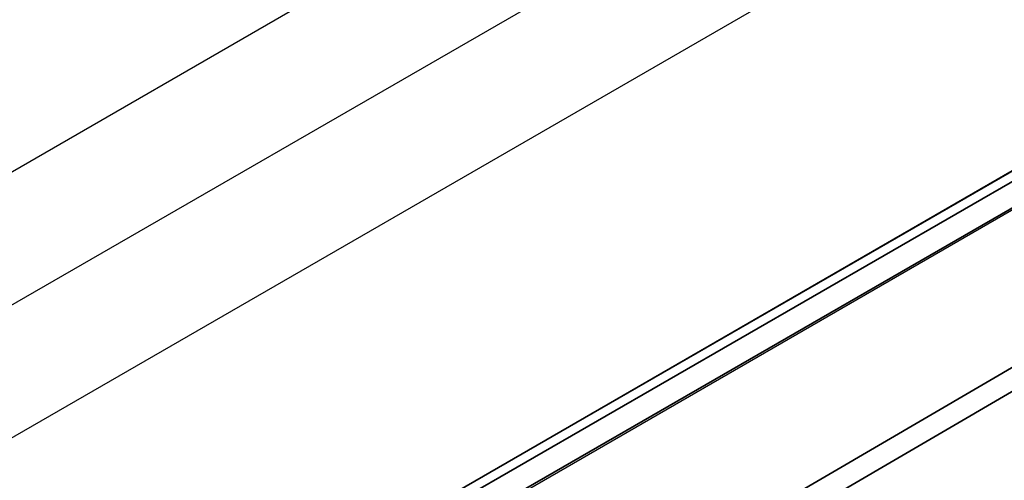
# Model space of a CAD drawing. Header units: millimetres. Extents: x 100 to 2070, y 30 to 1455.
# Tile 6 of 78: x 273 to 311, y 130 to 148. Entities that reach past the tile are written whole.
import ezdxf

# ---------------------------------------------------------------- set-up
doc = ezdxf.new("R2010")
doc.units = ezdxf.units.MM
doc.header["$LTSCALE"] = 5
doc.layers.add('_Sichtbarkanten', color=7, linetype='Continuous', lineweight=25)
doc.layers.add('Sichtbar schmal (ISO)', color=7, linetype='Continuous', lineweight=35)

msp = doc.modelspace()

# ---------------------------------------------------------------- linework, layer by layer
at = {"layer": '_Sichtbarkanten'}
for p, q in [((250.038, 129.525), (537.406, 295.437)), ((254.528, 126.933), (532.916, 287.66)), ((537.406, 285.068), (259.018, 124.34)), ((275.529, 121.768), (520.895, 263.43)), ((275.36, 120.154), (520.961, 261.951))]:
    msp.add_line(p, q, dxfattribs=at)
at = {"layer": 'Sichtbar schmal (ISO)'}
for p, q in [((275.514, 121.759), (520.845, 263.401)), ((521.019, 263.097), (275.406, 121.292)), ((275.412, 120.268), (521.013, 262.066)), ((343.129, 153.333), (295.809, 125.725)), ((343.129, 152.401), (295.809, 124.793))]:
    msp.add_line(p, q, dxfattribs=at)

doc.saveas('drawing.dxf')
